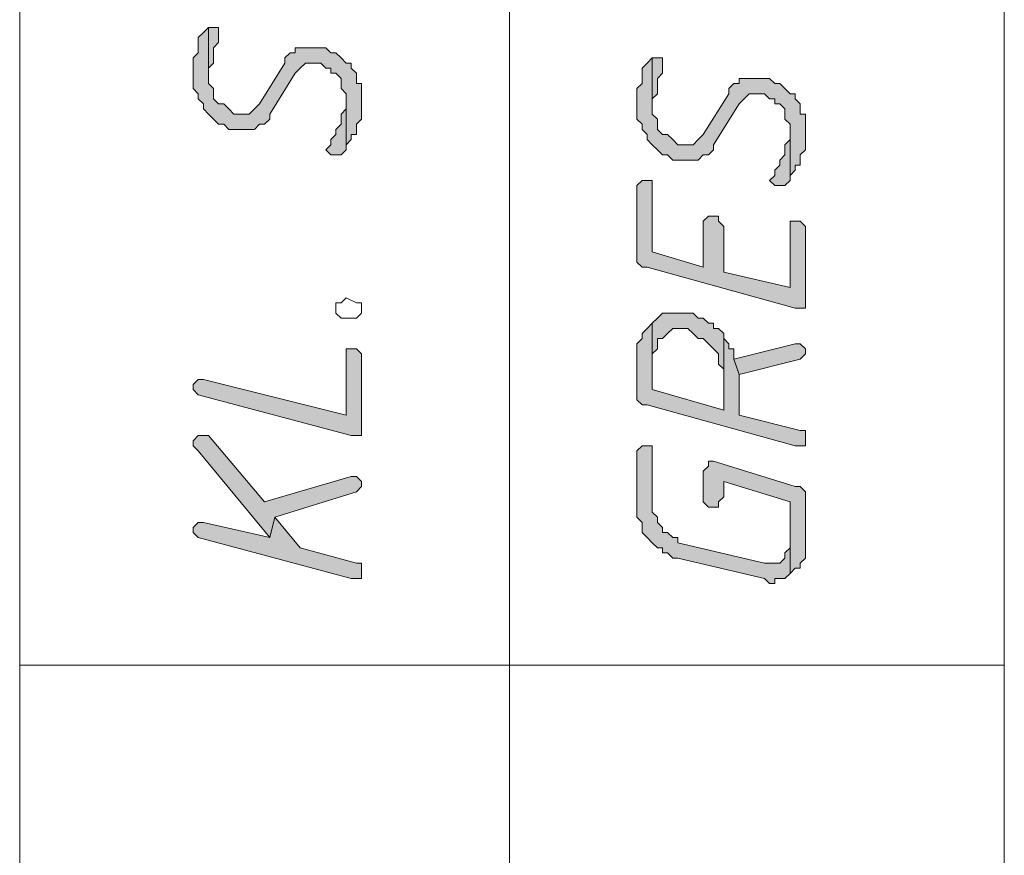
# Model space of a CAD drawing. Header units: inches. Extents: x 1504 to 12593, y -807 to 3183.
# Tile 148 of 256: x 6421 to 6503, y -523 to -454. Entities that reach past the tile are written whole.
import ezdxf

# ---------------------------------------------------------------- set-up
doc = ezdxf.new("R2010")
doc.units = ezdxf.units.IN
doc.header["$MEASUREMENT"] = 0
for name, color, linetype in [('at_Entity', 7, 'Continuous'), ('at_Rect', 7, 'Continuous'), ('at_Solid', 7, 'Continuous')]:
    doc.layers.add(name, color=color, linetype=linetype)

msp = doc.modelspace()

# ---------------------------------------------------------------- hatches: boundary and pattern name
at = {"layer": 'at_Solid', "lineweight": 15}
for points in [[(6435.817, -458.563), (6435.817, -459.831), (6436.241, -460.254), (6436.241, -460.674), (6436.665, -461.097), (6436.665, -461.52), (6437.083, -461.943), (6437.507, -462.365), (6437.925, -462.788), (6438.349, -462.788), (6438.773, -463.209), (6440.888, -463.209), (6441.306, -462.788), (6441.73, -462.788), (6442.154, -462.365), (6442.154, -461.943), (6444.263, -458.563), (6444.687, -458.14), (6445.111, -457.719), (6446.377, -457.719), (6446.801, -458.14), (6447.22, -458.14), (6447.22, -458.563), (6447.644, -458.563), (6448.068, -458.986), (6448.068, -459.831), (6448.486, -460.254), (6448.486, -464.9), (6448.486, -464.477), (6448.91, -464.054), (6448.91, -463.632), (6449.334, -463.632), (6449.334, -462.788), (6449.758, -462.365), (6449.758, -459.408), (6449.334, -459.408), (6449.334, -458.563), (6448.91, -458.14), (6448.91, -457.719), (6448.486, -457.719), (6448.068, -457.297), (6447.644, -456.874), (6447.22, -456.874), (6446.801, -456.451), (6444.263, -456.451), (6444.263, -456.874), (6443.844, -456.874), (6443.42, -457.297), (6443.42, -457.719), (6441.306, -461.097), (6440.888, -461.52), (6440.464, -461.943), (6439.197, -461.943), (6438.773, -461.52), (6438.349, -461.097), (6437.925, -461.097), (6437.507, -460.674), (6437.507, -459.831), (6437.083, -459.408), (6437.083, -454.762), (6436.665, -455.185), (6436.241, -455.605), (6436.241, -456.874), (6435.817, -457.297), (6435.817, -458.14)], [(6437.083, -454.762), (6437.083, -458.986), (6437.083, -458.14), (6437.507, -457.719), (6437.507, -456.451), (6437.925, -456.028), (6437.925, -455.605), (6437.925, -454.762), (6437.507, -454.762)], [(6472.564, -461.097), (6472.564, -462.365), (6472.988, -462.788), (6472.988, -463.209), (6473.412, -463.632), (6473.412, -464.054), (6473.83, -464.477), (6474.254, -464.9), (6474.678, -465.322), (6475.102, -465.322), (6475.526, -465.743), (6477.635, -465.743), (6478.059, -465.322), (6478.477, -465.322), (6478.901, -464.9), (6478.901, -464.477), (6481.016, -461.097), (6481.434, -460.674), (6481.858, -460.254), (6483.124, -460.254), (6483.548, -460.674), (6483.972, -460.674), (6483.972, -461.097), (6484.391, -461.097), (6484.815, -461.52), (6484.815, -462.365), (6485.239, -462.788), (6485.239, -467.434), (6485.239, -467.012), (6485.663, -466.589), (6485.663, -466.166), (6486.081, -466.166), (6486.081, -465.322), (6486.505, -464.9), (6486.505, -461.943), (6486.081, -461.943), (6486.081, -461.097), (6485.663, -460.674), (6485.663, -460.254), (6485.239, -460.254), (6484.815, -459.831), (6484.391, -459.408), (6483.972, -459.408), (6483.548, -458.986), (6481.016, -458.986), (6481.016, -459.408), (6480.592, -459.408), (6480.168, -459.831), (6480.168, -460.254), (6478.059, -463.632), (6477.635, -464.054), (6477.211, -464.477), (6475.944, -464.477), (6475.526, -464.054), (6475.102, -463.632), (6474.678, -463.632), (6474.254, -463.209), (6474.254, -462.365), (6473.83, -461.943), (6473.83, -457.297), (6473.412, -457.719), (6472.988, -458.14), (6472.988, -459.408), (6472.564, -459.831), (6472.564, -460.674)], [(6473.83, -457.297), (6473.83, -461.52), (6473.83, -460.674), (6474.254, -460.254), (6474.254, -458.986), (6474.678, -458.563), (6474.678, -458.14), (6474.678, -457.297), (6474.254, -457.297)], [(6446.801, -464.9), (6447.22, -465.322), (6448.068, -465.322), (6448.486, -464.9), (6448.486, -460.674), (6448.486, -461.52), (6448.068, -461.943), (6448.068, -462.788), (6447.644, -463.209), (6447.644, -463.632), (6447.22, -464.054), (6447.22, -464.477)], [(6483.548, -467.434), (6483.972, -467.857), (6484.815, -467.857), (6485.239, -467.434), (6485.239, -463.209), (6485.239, -464.054), (6484.815, -464.477), (6484.815, -465.322), (6484.391, -465.743), (6484.391, -466.166), (6483.972, -466.589), (6483.972, -467.012)], [(6472.564, -468.278), (6472.564, -473.769), (6472.564, -474.192), (6472.988, -474.615), (6473.412, -474.615), (6485.663, -477.995), (6486.505, -477.995), (6486.505, -471.235), (6486.081, -470.812), (6485.239, -470.812), (6485.239, -476.304), (6479.749, -475.037), (6479.749, -471.235), (6479.325, -470.812), (6479.325, -470.391), (6478.477, -470.391), (6478.059, -470.812), (6478.059, -474.615), (6473.83, -473.346), (6473.83, -467.434), (6472.988, -467.434), (6472.564, -467.857)], [(6473.83, -479.261), (6473.83, -481.795), (6474.254, -481.373), (6474.254, -480.529), (6474.678, -480.529), (6475.102, -480.106), (6475.526, -479.683), (6476.787, -479.683), (6477.211, -480.106), (6477.635, -480.529), (6478.059, -480.529), (6478.477, -480.95), (6478.901, -481.373), (6479.325, -481.795), (6479.325, -482.641), (6479.749, -483.063), (6479.749, -486.441), (6479.749, -480.106), (6479.325, -479.683), (6478.901, -479.683), (6478.901, -479.261), (6478.477, -479.261), (6478.059, -478.838), (6477.635, -478.838), (6477.211, -478.415), (6474.678, -478.415), (6474.254, -478.838)], [(6472.564, -481.795), (6472.564, -485.175), (6472.564, -485.598), (6472.988, -486.018), (6473.412, -486.018), (6485.663, -489.399), (6486.505, -489.399), (6486.505, -488.553), (6486.505, -488.132), (6486.081, -488.132), (6481.016, -486.864), (6481.016, -483.484), (6480.592, -482.218), (6480.592, -481.373), (6480.168, -481.373), (6480.168, -480.95), (6479.749, -480.529), (6479.749, -480.106), (6479.749, -486.441), (6473.83, -484.752), (6473.83, -479.261), (6473.412, -479.683), (6472.988, -480.106), (6472.988, -480.529), (6472.564, -480.95), (6472.564, -481.373)], [(6480.592, -482.218), (6481.016, -483.484), (6486.081, -482.218), (6486.505, -481.795), (6486.505, -481.373), (6486.081, -480.95), (6485.663, -480.95)], [(6435.817, -484.752), (6436.241, -485.175), (6448.91, -488.553), (6449.758, -488.553), (6449.758, -481.795), (6449.334, -481.373), (6448.486, -481.373), (6448.486, -486.864), (6436.665, -483.907), (6436.241, -483.907), (6435.817, -484.33)], [(6435.817, -489.399), (6436.241, -489.821), (6442.154, -497.001), (6442.578, -495.313), (6449.334, -493.201), (6449.758, -492.778), (6449.758, -492.355), (6449.334, -491.933), (6448.91, -491.933), (6441.73, -494.045), (6437.083, -488.553), (6436.241, -488.553), (6435.817, -488.976)], [(6472.564, -490.244), (6472.564, -495.313), (6472.988, -495.736), (6472.988, -496.579), (6473.412, -497.001), (6473.83, -497.424), (6474.254, -497.847), (6474.678, -497.847), (6474.678, -498.27), (6475.102, -498.27), (6475.526, -498.691), (6475.944, -498.691), (6483.124, -500.382), (6483.548, -500.804), (6483.972, -500.804), (6483.972, -500.382), (6484.815, -500.382), (6485.239, -499.959), (6485.239, -497.424), (6485.239, -497.847), (6484.815, -498.27), (6484.815, -498.691), (6484.391, -499.113), (6483.124, -499.113), (6475.944, -497.424), (6475.944, -497.001), (6475.526, -497.001), (6475.102, -496.579), (6474.678, -496.579), (6474.678, -496.156), (6474.254, -495.736), (6474.254, -495.313), (6473.83, -494.89), (6473.83, -489.399), (6472.988, -489.399), (6472.564, -489.821)], [(6478.059, -491.51), (6478.059, -494.045), (6478.477, -494.467), (6479.325, -494.467), (6479.325, -494.045), (6479.749, -493.622), (6479.749, -492.355), (6485.239, -494.045), (6485.239, -499.959), (6485.663, -499.536), (6486.081, -499.536), (6486.081, -499.113), (6486.505, -498.691), (6486.505, -493.622), (6486.505, -493.201), (6486.081, -492.778), (6485.663, -492.778), (6478.901, -490.667), (6478.477, -490.667), (6478.477, -491.087)], [(6435.817, -496.579), (6436.241, -497.001), (6448.91, -500.382), (6449.758, -500.382), (6449.758, -499.536), (6449.758, -499.113), (6449.334, -499.113), (6444.687, -497.847), (6442.578, -495.313), (6442.154, -497.001), (6436.665, -495.736), (6436.241, -495.736), (6435.817, -496.156)]]:
    msp.add_hatch(color=7, dxfattribs=at).paths.add_polyline_path(points)

# ---------------------------------------------------------------- linework, layer by layer
at = {"layer": 'at_Entity', "color": 7, "lineweight": 15}
for p, q in [((6462.003, -592.464), (6462.003, -169.642)), ((6437.083, -454.762), (6436.665, -455.185)), ((6437.083, -454.762), (6437.083, -458.986)), ((6437.507, -454.762), (6437.083, -454.762)), ((6437.083, -459.408), (6437.083, -454.762)), ((6437.083, -454.762), (6437.083, -454.762)), ((6437.925, -454.762), (6437.507, -454.762)), ((6437.925, -455.605), (6437.925, -454.762)), ((6436.665, -455.185), (6436.241, -455.605)), ((6436.241, -455.605), (6436.241, -456.874)), ((6436.665, -455.185), (6436.665, -455.185)), ((6437.925, -456.028), (6437.925, -455.605)), ((6437.507, -456.451), (6437.925, -456.028)), ((6437.507, -457.719), (6437.507, -456.451)), ((6446.801, -456.451), (6444.263, -456.451)), ((6444.263, -456.451), (6444.263, -456.874)), ((6447.22, -456.874), (6446.801, -456.451)), ((6436.241, -456.874), (6435.817, -457.297)), ((6435.817, -457.297), (6435.817, -458.14)), ((6443.844, -456.874), (6443.42, -457.297)), ((6443.42, -457.297), (6443.42, -457.719)), ((6444.263, -456.874), (6443.844, -456.874)), ((6447.644, -456.874), (6447.22, -456.874)), ((6448.068, -457.297), (6447.644, -456.874)), ((6448.486, -457.719), (6448.068, -457.297)), ((6448.068, -457.297), (6448.068, -457.297)), ((6473.83, -457.297), (6473.412, -457.719)), ((6473.83, -457.297), (6473.83, -461.52)), ((6474.254, -457.297), (6473.83, -457.297)), ((6473.83, -461.943), (6473.83, -457.297)), ((6473.83, -457.297), (6473.83, -457.297)), ((6474.678, -457.297), (6474.254, -457.297)), ((6474.678, -458.14), (6474.678, -457.297)), ((6435.817, -458.14), (6435.817, -458.563)), ((6437.083, -458.14), (6437.507, -457.719)), ((6437.083, -458.986), (6437.083, -458.14)), ((6443.42, -457.719), (6441.306, -461.097)), ((6444.263, -458.563), (6444.687, -458.14)), ((6444.687, -458.14), (6445.111, -457.719)), ((6444.687, -458.14), (6444.687, -458.14)), ((6445.111, -457.719), (6446.377, -457.719)), ((6446.377, -457.719), (6446.801, -458.14)), ((6446.801, -458.14), (6447.22, -458.14)), ((6447.22, -458.14), (6447.22, -458.563)), ((6448.91, -457.719), (6448.486, -457.719)), ((6448.91, -458.14), (6448.91, -457.719)), ((6449.334, -458.563), (6448.91, -458.14)), ((6473.412, -457.719), (6472.988, -458.14)), ((6472.988, -458.14), (6472.988, -459.408)), ((6473.412, -457.719), (6473.412, -457.719)), ((6474.678, -458.563), (6474.678, -458.14)), ((6435.817, -458.563), (6435.817, -459.831)), ((6442.154, -461.943), (6444.263, -458.563)), ((6447.22, -458.563), (6447.644, -458.563)), ((6447.644, -458.563), (6448.068, -458.986)), ((6449.334, -459.408), (6449.334, -458.563)), ((6474.254, -458.986), (6474.678, -458.563)), ((6437.507, -459.831), (6437.083, -459.408)), ((6448.068, -458.986), (6448.068, -459.831)), ((6449.758, -459.408), (6449.334, -459.408)), ((6449.758, -462.365), (6449.758, -459.408)), ((6472.988, -459.408), (6472.564, -459.831)), ((6474.254, -460.254), (6474.254, -458.986)), ((6480.592, -459.408), (6480.168, -459.831)), ((6481.016, -459.408), (6480.592, -459.408)), ((6483.548, -458.986), (6481.016, -458.986)), ((6481.016, -458.986), (6481.016, -459.408)), ((6483.972, -459.408), (6483.548, -458.986)), ((6484.391, -459.408), (6483.972, -459.408)), ((6484.815, -459.831), (6484.391, -459.408)), ((6435.817, -459.831), (6436.241, -460.254)), ((6436.241, -460.254), (6436.241, -460.674)), ((6437.507, -460.674), (6437.507, -459.831)), ((6448.068, -459.831), (6448.486, -460.254)), ((6448.486, -460.254), (6448.486, -464.9)), ((6472.564, -459.831), (6472.564, -460.674)), ((6473.83, -460.674), (6474.254, -460.254)), ((6480.168, -460.254), (6478.059, -463.632)), ((6480.168, -459.831), (6480.168, -460.254)), ((6481.434, -460.674), (6481.858, -460.254)), ((6481.858, -460.254), (6483.124, -460.254)), ((6483.124, -460.254), (6483.548, -460.674)), ((6485.239, -460.254), (6484.815, -459.831)), ((6484.815, -459.831), (6484.815, -459.831)), ((6485.663, -460.254), (6485.239, -460.254)), ((6485.663, -460.674), (6485.663, -460.254)), ((6436.241, -460.674), (6436.241, -460.674)), ((6436.241, -460.674), (6436.665, -461.097)), ((6436.665, -461.097), (6436.665, -461.52)), ((6437.925, -461.097), (6437.507, -460.674)), ((6438.349, -461.097), (6437.925, -461.097)), ((6438.773, -461.52), (6438.349, -461.097)), ((6441.306, -461.097), (6440.888, -461.52)), ((6448.486, -464.9), (6448.486, -460.674)), ((6448.486, -460.674), (6448.486, -461.52)), ((6472.564, -460.674), (6472.564, -461.097)), ((6472.564, -461.097), (6472.564, -462.365)), ((6473.83, -461.52), (6473.83, -460.674)), ((6478.901, -464.477), (6481.016, -461.097)), ((6481.016, -461.097), (6481.434, -460.674)), ((6481.434, -460.674), (6481.434, -460.674)), ((6483.548, -460.674), (6483.972, -460.674)), ((6483.972, -460.674), (6483.972, -461.097)), ((6483.972, -461.097), (6484.391, -461.097)), ((6484.391, -461.097), (6484.815, -461.52)), ((6486.081, -461.097), (6485.663, -460.674)), ((6486.081, -461.943), (6486.081, -461.097)), ((6436.665, -461.52), (6437.083, -461.943)), ((6437.083, -461.943), (6437.083, -461.943)), ((6437.083, -461.943), (6437.507, -462.365)), ((6439.197, -461.943), (6438.773, -461.52)), ((6438.773, -461.52), (6438.773, -461.52)), ((6440.464, -461.943), (6439.197, -461.943)), ((6440.888, -461.52), (6440.464, -461.943)), ((6440.888, -461.52), (6440.888, -461.52)), ((6442.154, -462.365), (6442.154, -461.943)), ((6448.486, -461.52), (6448.068, -461.943)), ((6448.068, -461.943), (6448.068, -462.788)), ((6474.254, -462.365), (6473.83, -461.943)), ((6484.815, -461.52), (6484.815, -462.365)), ((6486.505, -461.943), (6486.081, -461.943)), ((6486.505, -464.9), (6486.505, -461.943)), ((6437.507, -462.365), (6437.507, -462.365)), ((6437.507, -462.365), (6437.925, -462.788)), ((6437.925, -462.788), (6438.349, -462.788)), ((6438.349, -462.788), (6438.773, -463.209)), ((6440.888, -463.209), (6441.306, -462.788)), ((6441.306, -462.788), (6441.73, -462.788)), ((6441.73, -462.788), (6442.154, -462.365)), ((6448.068, -462.788), (6447.644, -463.209)), ((6449.334, -462.788), (6449.758, -462.365)), ((6449.334, -463.632), (6449.334, -462.788)), ((6472.564, -462.365), (6472.988, -462.788)), ((6472.988, -462.788), (6472.988, -463.209)), ((6474.254, -463.209), (6474.254, -462.365)), ((6484.815, -462.365), (6485.239, -462.788)), ((6485.239, -462.788), (6485.239, -467.434)), ((6438.773, -463.209), (6440.888, -463.209)), ((6447.644, -463.632), (6447.22, -464.054)), ((6447.644, -463.209), (6447.644, -463.632)), ((6448.91, -464.054), (6448.91, -463.632)), ((6448.91, -463.632), (6449.334, -463.632)), ((6472.988, -463.209), (6472.988, -463.209)), ((6472.988, -463.209), (6473.412, -463.632)), ((6473.412, -463.632), (6473.412, -464.054)), ((6474.678, -463.632), (6474.254, -463.209)), ((6475.102, -463.632), (6474.678, -463.632)), ((6475.526, -464.054), (6475.102, -463.632)), ((6478.059, -463.632), (6477.635, -464.054)), ((6485.239, -467.434), (6485.239, -463.209)), ((6485.239, -463.209), (6485.239, -464.054)), ((6447.22, -464.477), (6446.801, -464.9)), ((6447.22, -464.054), (6447.22, -464.477)), ((6447.22, -464.477), (6447.22, -464.477)), ((6448.486, -464.477), (6448.91, -464.054)), ((6448.486, -464.9), (6448.486, -464.477)), ((6473.412, -464.054), (6473.83, -464.477)), ((6473.83, -464.477), (6473.83, -464.477)), ((6473.83, -464.477), (6474.254, -464.9)), ((6475.944, -464.477), (6475.526, -464.054)), ((6475.526, -464.054), (6475.526, -464.054)), ((6477.211, -464.477), (6475.944, -464.477)), ((6477.635, -464.054), (6477.211, -464.477)), ((6477.635, -464.054), (6477.635, -464.054)), ((6478.901, -464.9), (6478.901, -464.477)), ((6485.239, -464.054), (6484.815, -464.477)), ((6484.815, -464.477), (6484.815, -465.322)), ((6446.801, -464.9), (6446.801, -464.9)), ((6446.801, -464.9), (6447.22, -465.322)), ((6447.22, -465.322), (6448.068, -465.322)), ((6448.068, -465.322), (6448.486, -464.9)), ((6474.254, -464.9), (6474.254, -464.9)), ((6474.254, -464.9), (6474.678, -465.322)), ((6474.678, -465.322), (6475.102, -465.322)), ((6475.102, -465.322), (6475.526, -465.743)), ((6477.635, -465.743), (6478.059, -465.322)), ((6478.059, -465.322), (6478.477, -465.322)), ((6478.477, -465.322), (6478.901, -464.9)), ((6484.815, -465.322), (6484.391, -465.743)), ((6486.081, -465.322), (6486.505, -464.9)), ((6486.081, -466.166), (6486.081, -465.322)), ((6475.526, -465.743), (6477.635, -465.743)), ((6484.391, -466.166), (6483.972, -466.589)), ((6484.391, -465.743), (6484.391, -466.166)), ((6485.663, -466.589), (6485.663, -466.166)), ((6485.663, -466.166), (6486.081, -466.166)), ((6483.972, -467.012), (6483.548, -467.434)), ((6483.972, -466.589), (6483.972, -467.012)), ((6483.972, -467.012), (6483.972, -467.012)), ((6485.239, -467.012), (6485.663, -466.589)), ((6485.239, -467.434), (6485.239, -467.012)), ((6472.988, -467.434), (6472.564, -467.857)), ((6472.564, -467.857), (6472.564, -468.278)), ((6473.83, -467.434), (6472.988, -467.434)), ((6473.83, -473.346), (6473.83, -467.434)), ((6483.548, -467.434), (6483.548, -467.434)), ((6483.548, -467.434), (6483.972, -467.857)), ((6483.972, -467.857), (6484.815, -467.857)), ((6484.815, -467.857), (6485.239, -467.434)), ((6472.564, -468.278), (6472.564, -473.769)), ((6478.477, -470.391), (6478.059, -470.812)), ((6479.325, -470.391), (6478.477, -470.391)), ((6479.325, -470.812), (6479.325, -470.391)), ((6478.059, -470.812), (6478.059, -474.615)), ((6479.749, -471.235), (6479.325, -470.812)), ((6486.081, -470.812), (6485.239, -470.812)), ((6485.239, -470.812), (6485.239, -476.304)), ((6486.505, -471.235), (6486.081, -470.812)), ((6479.749, -475.037), (6479.749, -471.235)), ((6486.505, -477.995), (6486.505, -471.235)), ((6478.059, -474.615), (6473.83, -473.346)), ((6472.564, -473.769), (6472.564, -474.192)), ((6472.564, -474.192), (6472.988, -474.615)), ((6472.988, -474.615), (6473.412, -474.615)), ((6473.412, -474.615), (6485.663, -477.995)), ((6485.239, -476.304), (6479.749, -475.037)), ((6447.644, -477.995), (6447.644, -477.572)), ((6447.644, -477.572), (6448.068, -477.572)), ((6448.068, -477.572), (6448.486, -477.149)), ((6448.486, -477.149), (6448.486, -477.149)), ((6448.486, -477.149), (6449.334, -477.572)), ((6449.334, -477.572), (6449.758, -477.572)), ((6449.758, -477.572), (6449.758, -477.995)), ((6447.644, -478.415), (6447.644, -477.995)), ((6448.068, -478.838), (6447.644, -478.415)), ((6449.758, -478.415), (6449.334, -478.838)), ((6449.758, -477.995), (6449.758, -478.415)), ((6474.678, -478.415), (6474.254, -478.838)), ((6477.211, -478.415), (6474.678, -478.415)), ((6477.635, -478.838), (6477.211, -478.415)), ((6485.663, -477.995), (6486.505, -477.995)), ((6448.91, -478.838), (6448.068, -478.838)), ((6449.334, -478.838), (6448.91, -478.838)), ((6448.91, -478.838), (6448.91, -478.838)), ((6473.83, -479.261), (6473.412, -479.683)), ((6474.254, -478.838), (6473.83, -479.261)), ((6473.83, -479.261), (6473.83, -481.795)), ((6473.83, -484.752), (6473.83, -479.261)), ((6474.254, -478.838), (6474.254, -478.838)), ((6478.059, -478.838), (6477.635, -478.838)), ((6478.477, -479.261), (6478.059, -478.838)), ((6478.901, -479.261), (6478.477, -479.261)), ((6478.901, -479.683), (6478.901, -479.261)), ((6473.412, -479.683), (6472.988, -480.106)), ((6472.988, -480.106), (6472.988, -480.529)), ((6473.412, -479.683), (6473.412, -479.683)), ((6474.678, -480.529), (6475.102, -480.106)), ((6475.102, -480.106), (6475.526, -479.683)), ((6475.102, -480.106), (6475.102, -480.106)), ((6475.526, -479.683), (6476.787, -479.683)), ((6476.787, -479.683), (6477.211, -480.106)), ((6477.211, -480.106), (6477.211, -480.106)), ((6477.211, -480.106), (6477.635, -480.529)), ((6479.325, -479.683), (6478.901, -479.683)), ((6479.749, -480.106), (6479.325, -479.683)), ((6479.749, -486.441), (6479.749, -480.106)), ((6479.749, -480.529), (6479.749, -480.106)), ((6479.749, -480.106), (6479.749, -486.441)), ((6472.988, -480.529), (6472.564, -480.95)), ((6472.564, -480.95), (6472.564, -481.373)), ((6474.254, -481.373), (6474.254, -480.529)), ((6474.254, -480.529), (6474.678, -480.529)), ((6477.635, -480.529), (6478.059, -480.529)), ((6478.059, -480.529), (6478.477, -480.95)), ((6478.477, -480.95), (6478.901, -481.373)), ((6480.168, -480.95), (6479.749, -480.529)), ((6480.168, -481.373), (6480.168, -480.95)), ((6485.663, -480.95), (6480.592, -482.218)), ((6486.081, -480.95), (6485.663, -480.95)), ((6486.505, -481.373), (6486.081, -480.95)), ((6449.334, -481.373), (6448.486, -481.373)), ((6448.486, -481.373), (6448.486, -486.864)), ((6449.758, -481.795), (6449.334, -481.373)), ((6449.758, -488.553), (6449.758, -481.795)), ((6472.564, -481.373), (6472.564, -481.795)), ((6472.564, -481.795), (6472.564, -485.175)), ((6473.83, -481.795), (6474.254, -481.373)), ((6473.83, -481.795), (6473.83, -481.795)), ((6478.901, -481.373), (6478.901, -481.373)), ((6478.901, -481.373), (6479.325, -481.795)), ((6479.325, -481.795), (6479.325, -482.641)), ((6480.592, -481.373), (6480.168, -481.373)), ((6480.592, -482.218), (6480.592, -481.373)), ((6486.081, -482.218), (6486.505, -481.795)), ((6486.505, -481.795), (6486.505, -481.373)), ((6486.505, -481.373), (6486.505, -481.373)), ((6480.592, -482.218), (6481.016, -483.484)), ((6481.016, -483.484), (6480.592, -482.218)), ((6481.016, -483.484), (6486.081, -482.218)), ((6486.081, -482.218), (6486.081, -482.218)), ((6479.325, -482.641), (6479.749, -483.063)), ((6479.749, -483.063), (6479.749, -486.441)), ((6436.241, -483.907), (6435.817, -484.33)), ((6436.665, -483.907), (6436.241, -483.907)), ((6448.486, -486.864), (6436.665, -483.907)), ((6481.016, -486.864), (6481.016, -483.484)), ((6435.817, -484.33), (6435.817, -484.752)), ((6435.817, -484.752), (6435.817, -484.752)), ((6435.817, -484.752), (6436.241, -485.175)), ((6479.749, -486.441), (6473.83, -484.752)), ((6436.241, -485.175), (6436.241, -485.175)), ((6436.241, -485.175), (6448.91, -488.553)), ((6472.564, -485.175), (6472.564, -485.598)), ((6472.564, -485.598), (6472.988, -486.018)), ((6472.988, -486.018), (6473.412, -486.018)), ((6473.412, -486.018), (6485.663, -489.399)), ((6486.081, -488.132), (6481.016, -486.864)), ((6486.505, -488.132), (6486.081, -488.132)), ((6486.505, -488.553), (6486.505, -488.132)), ((6436.241, -488.553), (6435.817, -488.976)), ((6435.817, -488.976), (6435.817, -489.399)), ((6437.083, -488.553), (6436.241, -488.553)), ((6441.73, -494.045), (6437.083, -488.553)), ((6448.91, -488.553), (6449.758, -488.553)), ((6486.505, -489.399), (6486.505, -488.553)), ((6435.817, -489.399), (6435.817, -489.399)), ((6435.817, -489.399), (6436.241, -489.821)), ((6436.241, -489.821), (6442.154, -497.001)), ((6472.988, -489.399), (6472.564, -489.821)), ((6472.564, -489.821), (6472.564, -490.244)), ((6473.83, -489.399), (6472.988, -489.399)), ((6473.83, -494.89), (6473.83, -489.399)), ((6485.663, -489.399), (6486.505, -489.399)), ((6472.564, -490.244), (6472.564, -495.313)), ((6478.901, -490.667), (6478.477, -490.667)), ((6478.477, -490.667), (6478.477, -491.087)), ((6485.663, -492.778), (6478.901, -490.667)), ((6478.477, -491.087), (6478.059, -491.51)), ((6478.059, -491.51), (6478.059, -494.045)), ((6448.91, -491.933), (6441.73, -494.045)), ((6449.334, -491.933), (6448.91, -491.933)), ((6449.758, -492.355), (6449.334, -491.933)), ((6449.758, -492.778), (6449.758, -492.355)), ((6449.758, -492.355), (6449.758, -492.355)), ((6479.749, -493.622), (6479.749, -492.355)), ((6479.749, -492.355), (6485.239, -494.045)), ((6442.578, -495.313), (6449.334, -493.201)), ((6449.334, -493.201), (6449.758, -492.778)), ((6449.334, -493.201), (6449.334, -493.201)), ((6486.081, -492.778), (6485.663, -492.778)), ((6486.505, -493.201), (6486.081, -492.778)), ((6486.505, -493.622), (6486.505, -493.201)), ((6479.325, -494.045), (6479.749, -493.622)), ((6486.505, -498.691), (6486.505, -493.622)), ((6478.059, -494.045), (6478.477, -494.467)), ((6478.477, -494.467), (6479.325, -494.467)), ((6479.325, -494.467), (6479.325, -494.045)), ((6485.239, -494.045), (6485.239, -499.959)), ((6442.154, -497.001), (6442.578, -495.313)), ((6442.578, -495.313), (6442.154, -497.001)), ((6444.687, -497.847), (6442.578, -495.313)), ((6472.564, -495.313), (6472.988, -495.736)), ((6474.254, -495.313), (6473.83, -494.89)), ((6474.254, -495.736), (6474.254, -495.313)), ((6436.241, -495.736), (6435.817, -496.156)), ((6435.817, -496.156), (6435.817, -496.579)), ((6436.665, -495.736), (6436.241, -495.736)), ((6442.154, -497.001), (6436.665, -495.736)), ((6472.988, -495.736), (6472.988, -496.579)), ((6474.678, -496.156), (6474.254, -495.736)), ((6474.678, -496.579), (6474.678, -496.156)), ((6435.817, -496.579), (6435.817, -496.579)), ((6435.817, -496.579), (6436.241, -497.001)), ((6436.241, -497.001), (6436.241, -497.001)), ((6436.241, -497.001), (6448.91, -500.382)), ((6472.988, -496.579), (6473.412, -497.001)), ((6473.412, -497.001), (6473.412, -497.001)), ((6473.412, -497.001), (6473.83, -497.424)), ((6475.102, -496.579), (6474.678, -496.579)), ((6475.526, -497.001), (6475.102, -496.579)), ((6475.944, -497.001), (6475.526, -497.001)), ((6475.944, -497.424), (6475.944, -497.001)), ((6449.334, -499.113), (6444.687, -497.847)), ((6473.83, -497.424), (6474.254, -497.847)), ((6474.254, -497.847), (6474.678, -497.847)), ((6474.678, -497.847), (6474.678, -498.27)), ((6483.124, -499.113), (6475.944, -497.424)), ((6485.239, -497.847), (6484.815, -498.27)), ((6485.239, -499.959), (6485.239, -497.424)), ((6485.239, -497.424), (6485.239, -497.847)), ((6474.678, -498.27), (6475.102, -498.27)), ((6475.102, -498.27), (6475.526, -498.691)), ((6475.526, -498.691), (6475.944, -498.691)), ((6475.944, -498.691), (6483.124, -500.382)), ((6484.815, -498.691), (6484.391, -499.113)), ((6484.815, -498.27), (6484.815, -498.691)), ((6484.815, -498.691), (6484.815, -498.691)), ((6486.081, -499.113), (6486.505, -498.691)), ((6449.758, -499.113), (6449.334, -499.113)), ((6449.758, -499.536), (6449.758, -499.113)), ((6449.758, -500.382), (6449.758, -499.536)), ((6484.391, -499.113), (6483.124, -499.113)), ((6485.239, -499.959), (6485.663, -499.536)), ((6485.663, -499.536), (6486.081, -499.536)), ((6486.081, -499.536), (6486.081, -499.113)), ((6448.91, -500.382), (6449.758, -500.382)), ((6483.124, -500.382), (6483.124, -500.382)), ((6483.124, -500.382), (6483.548, -500.804)), ((6483.972, -500.804), (6483.972, -500.382)), ((6483.972, -500.382), (6484.815, -500.382)), ((6484.815, -500.382), (6485.239, -499.959)), ((6483.548, -500.804), (6483.972, -500.804)), ((6421.457, -507.562), (6502.979, -507.562))]:
    msp.add_line(p, q, dxfattribs=at)
at = {"layer": 'at_Rect', "color": 7, "lineweight": 15}
for p, q in [((6421.455, -346.206), (6421.455, -592.464)), ((6502.979, -592.464), (6502.979, -346.206))]:
    msp.add_line(p, q, dxfattribs=at)

doc.saveas('drawing.dxf')
